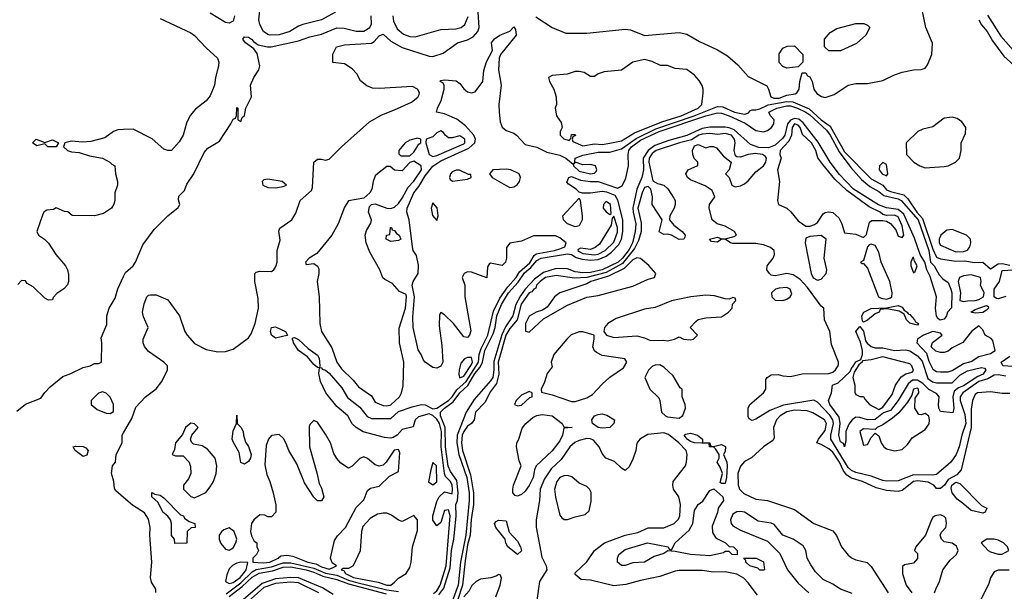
# Model space of a CAD drawing. Header units: inches. Extents: x 2380249 to 2585472, y 382747 to 546448.
# Tile 170 of 256: x 2459460 to 2464582, y 482158 to 485131. Entities that reach past the tile are written whole.
import ezdxf

# ---------------------------------------------------------------- set-up
doc = ezdxf.new("R2010")
doc.units = ezdxf.units.IN
doc.header["$MEASUREMENT"] = 0
doc.layers.add('C4458', color=7, linetype='Continuous')
doc.layers.add('C4468', color=7, linetype='Continuous')

msp = doc.modelspace()

# ---------------------------------------------------------------- linework, layer by layer
at = {"layer": 'C4458', "color": 4}
for points, elevation in [([(2460000, 484559.5), (2459970, 484558), (2459948, 484550), (2459903.1, 484516.9), (2459830, 484497.3), (2459786.6, 484493.4), (2459730, 484498.7), (2459695.3, 484490), (2459688, 484470), (2459708.7, 484450), (2459730, 484443.6), (2459770, 484440.9), (2459822.7, 484422.7), (2459890, 484411.3), (2459928.7, 484390), (2459938.6, 484378.6), (2459955.3, 484370), (2459958, 484330), (2459968, 484290), (2459968, 484270), (2459955.3, 484230), (2459955.3, 484190), (2459948.9, 484171.1), (2459938, 484150), (2459896.5, 484123.5), (2459849.1, 484110.9), (2459732.7, 484112.7), (2459710, 484132), (2459692.7, 484132.7), (2459650, 484152), (2459636.4, 484143.6), (2459600.4, 484139.6), (2459588, 484132), (2459580.4, 484119.6), (2459548.9, 484028.9), (2459558, 484010), (2459589.1, 483989.1), (2459610, 483968), (2459648.7, 483910), (2459699, 483850), (2459709, 483830), (2459713.6, 483806.4), (2459714, 483770), (2459708.9, 483751.1), (2459689.1, 483730.9), (2459653.6, 483706.4), (2459634.6, 483685.4), (2459630, 483674), (2459610, 483672), (2459590, 483682), (2459530, 483742), (2459499.6, 483759.6), (2459490, 483772), (2459470, 483774), (2459450, 483754)], 44), ([(2459445.6, 483094.4), (2459490, 483131), (2459570, 483162), (2459590, 483192), (2459618, 483222), (2459684.7, 483275.3), (2459726, 483290), (2459790, 483322), (2459826, 483330), (2459850, 483342), (2459870, 483342), (2459886, 483350), (2459888, 483450), (2459883.1, 483476.9), (2459913.6, 483546.4), (2459914, 483590), (2459925.1, 483630), (2459957, 483683), (2459970, 483731.3), (2460000, 483794.8)], 36), ([(2460000, 482645.7), (2459960.2, 482680.2), (2459952.9, 482692.9), (2459949, 482730), (2459937.2, 482770), (2459942, 482810), (2459958, 482830), (2459961.2, 482870), (2459992.7, 482930), (2459993.2, 482970), (2460000, 482981.6)], 32)]:
    msp.add_lwpolyline(points, dxfattribs=dict(at, elevation=elevation))
for points, elevation in [([(2459590, 484491.3), (2459630, 484506), (2459662, 484490), (2459650, 484469.4), (2459606, 484470), (2459590, 484486), (2459550, 484475.3), (2459526, 484490), (2459546, 484510)], 44), ([(2459890, 483195.3), (2459870, 483188.7), (2459832, 483150), (2459831.3, 483130), (2459863.5, 483103.5), (2459910, 483084.7), (2459930, 483082), (2459947.3, 483092.7), (2459948.7, 483130), (2459930, 483168), (2459910, 483188.7)], 36), ([(2459790, 482858.7), (2459749, 482890), (2459738, 482910), (2459750, 482913.4), (2459789.5, 482910.5), (2459803.8, 482903.8), (2459816.3, 482890), (2459810, 482866.6)], 32)]:
    msp.add_lwpolyline(points, close=True, dxfattribs=dict(at, elevation=elevation))
at = {"layer": 'C4468', "color": 4}
for points, elevation in [([(2461102, 485170), (2461030, 485130.3), (2460933.5, 485106.5), (2460910, 485097.4), (2460865.6, 485070), (2460810, 485052), (2460762.8, 485050), (2460750, 485053.6), (2460727.9, 485070), (2460710, 485104.9), (2460704.7, 485130), (2460712.4, 485210)], 44), ([(2460000, 482981.6), (2460043.8, 483056.2), (2460064.2, 483115.8), (2460115.3, 483170), (2460170, 483210.8), (2460199.3, 483250), (2460229, 483310), (2460228.7, 483330), (2460209.2, 483350), (2460130, 483406), (2460108.4, 483431.6), (2460102, 483450), (2460102, 483470), (2460128, 483530), (2460104.8, 483584.8), (2460099.5, 483610), (2460106.8, 483653.2), (2460122, 483690), (2460130, 483698), (2460140.2, 483699.8), (2460170, 483700.7), (2460230, 483673.4), (2460290.8, 483590), (2460318.8, 483510), (2460331, 483490), (2460370, 483446.8), (2460430, 483414.8), (2460490, 483402.8), (2460530, 483404.7), (2460570, 483418), (2460650, 483476), (2460663.3, 483496.7), (2460684.5, 483550), (2460702, 483630), (2460700.9, 483680.9), (2460682.7, 483770), (2460684, 483810), (2460690, 483818), (2460710, 483822.8), (2460770, 483821), (2460782, 483830), (2460792.9, 483847.1), (2460799, 483870), (2460799, 483930), (2460815.5, 483984.5), (2460808.9, 484031.1), (2460812.7, 484047.3), (2460876, 484090), (2460896.1, 484123.9), (2460919.3, 484190), (2460977.2, 484242.8), (2460982.5, 484257.5), (2460989.4, 484390.6), (2461010, 484404.7), (2461030, 484406), (2461050, 484401), (2461070, 484406), (2461133.2, 484470), (2461280.4, 484599.6), (2461343.5, 484636.5), (2461410, 484661.6), (2461497.4, 484702.6), (2461531.7, 484728.3), (2461537.5, 484742.5), (2461539.3, 484750), (2461529.2, 484770), (2461503.3, 484783.3), (2461330, 484772.4), (2461295.1, 484775.1), (2461266.6, 484786.6), (2461232.7, 484812.7), (2461214, 484850), (2461190, 484875.3), (2461150, 484902), (2461088.9, 484908.9), (2461088.9, 484951.1), (2461108.7, 484990), (2461150, 484999.1), (2461290, 485008), (2461303.3, 485016.7), (2461330, 485047.3), (2461350, 485054.8), (2461390, 485019.3), (2461450, 484986.7), (2461590, 484940.7), (2461610, 484938.8), (2461663.2, 484956.8), (2461738, 485010), (2461790, 485025.5), (2461818.9, 485041.1), (2461843.7, 485070), (2461849.6, 485090), (2461845.6, 485170)], 32), ([(2460578, 485150), (2460570, 485123), (2460550, 485112), (2460530, 485116), (2460450, 485164)], 44), ([(2462144.8, 485144.8), (2462230, 485090.5), (2462300.7, 485060.7), (2462410, 485060.5), (2462610, 485081.3), (2462637.2, 485077.2), (2462710, 485048.5), (2462890, 485064.9), (2462930, 485054.8), (2462996.7, 485016.7), (2463090, 484973.4), (2463142, 484942), (2463195.8, 484895.8), (2463250, 484836), (2463346.4, 484786.4), (2463356, 484770), (2463366.8, 484730), (2463383.4, 484723.4), (2463410, 484722.9), (2463450, 484738.4), (2463494.8, 484745.2), (2463502, 484750), (2463515.3, 484770), (2463518, 484810), (2463530, 484854), (2463550, 484854), (2463558, 484838), (2463570, 484834), (2463582, 484810), (2463591.3, 484770), (2463607.1, 484747.1), (2463630.9, 484730.9), (2463650, 484726.8), (2463697.5, 484742.5), (2463770, 484791), (2463810, 484798.8), (2463870, 484798.8), (2463950, 484814.8), (2464010, 484844.7), (2464050, 484858), (2464109.3, 484870.7), (2464150, 484871.3), (2464170, 484878), (2464183.2, 484896.8), (2464205.2, 484950), (2464209.1, 485009.1), (2464173.2, 485090), (2464152.3, 485190)], 32), ([(2460000, 483794.8), (2460010, 483816), (2460050, 483851), (2460062.7, 483870), (2460100.7, 483959.3), (2460160.1, 484039.9), (2460230, 484110.7), (2460285.1, 484154.9), (2460293.2, 484170), (2460286.8, 484193.2), (2460287.2, 484212.8), (2460318, 484242), (2460330, 484274.8), (2460365.1, 484330), (2460420.5, 484439.5), (2460438, 484462), (2460500.2, 484499.8), (2460559, 484590), (2460570, 484614), (2460582, 484618), (2460587.3, 484632.7), (2460590, 484674), (2460594, 484670), (2460594, 484610), (2460610, 484602), (2460618, 484622), (2460630, 484632), (2460637.2, 484670), (2460665.1, 484730), (2460661.2, 484790), (2460677.2, 484830), (2460704, 484870), (2460709.2, 484890), (2460695.6, 484955.6), (2460678.7, 484978.7), (2460634, 485010), (2460621.2, 485030), (2460630, 485041), (2460650, 485039.1), (2460666, 485030), (2460676.5, 485016.5), (2460700.2, 485000.2), (2460748.8, 484988.8), (2460768.8, 484988.8), (2460910, 485020.2), (2460970, 485042.3), (2461030, 485055.5), (2461110, 485088.9), (2461147.3, 485087.3), (2461210, 485070.4), (2461250, 485070.4), (2461280.9, 485090), (2461289.5, 485110), (2461287.8, 485150)], 36), ([(2460190, 485137.2), (2460350, 485062.7), (2460370, 485049.2), (2460430, 484984), (2460488.7, 484930), (2460495.3, 484910), (2460494, 484890), (2460478, 484830), (2460473.6, 484790), (2460450, 484734), (2460430, 484708), (2460374.2, 484665.8), (2460347, 484633), (2460327.3, 484592.7), (2460311.2, 484530), (2460290, 484496.3), (2460250, 484451), (2460230, 484451), (2460210, 484458), (2460150, 484511.3), (2460050, 484562), (2460000, 484559.5)], 44), ([(2461400.7, 485150), (2461403.8, 485123.8), (2461424, 485084), (2461455.9, 485055.9), (2461490, 485043.1), (2461517.7, 485042.3), (2461650, 485079.6), (2461730, 485083.1), (2461756, 485090), (2461774.9, 485105.1), (2461792.4, 485147.6)], 36), ([(2464450, 485130.7), (2464463.4, 485103.4), (2464492.4, 485070), (2464520.7, 485020.7), (2464580.4, 484940.4), (2464632.7, 484892.7)], 32), ([(2464494.4, 485154.4), (2464564.3, 485044.3), (2464667.9, 484927.9)], 36), ([(2461613.3, 482146.6), (2461630, 482160.6), (2461647.7, 482190), (2461677.9, 482290), (2461699.8, 482550), (2461690, 482581.2), (2461670, 482579), (2461650, 482515.3), (2461630, 482499), (2461610, 482528), (2461609.7, 482550), (2461630, 482624.7), (2461642.4, 482650), (2461670, 482675.3), (2461710, 482664.7), (2461711.4, 482690), (2461710.6, 482710), (2461701.1, 482730), (2461675.3, 482755.3), (2461669.8, 482770), (2461652.1, 482910), (2461654.5, 482990), (2461644.7, 483030), (2461630, 483053.6), (2461610, 483071.8), (2461590, 483080.4), (2461535, 483065), (2461517.6, 483050), (2461506.4, 483013.6), (2461450, 482999.6), (2461424.2, 482970), (2461402.3, 482957.7), (2461390, 482954.8), (2461358.2, 482958.2), (2461247.3, 482987.3), (2461209.8, 483009.8), (2461189.8, 483029.8), (2461166.6, 483070), (2461110, 483119.3), (2461051.8, 483190), (2461025.6, 483250), (2461017, 483290), (2461020.4, 483319.6), (2461030, 483322), (2461033.4, 483313.4), (2461050, 483308), (2461070, 483292.4), (2461136, 483216), (2461166.1, 483166.1), (2461230, 483116.4), (2461268.1, 483068.1), (2461290, 483057), (2461390, 483057.4), (2461430, 483092.7), (2461502, 483118), (2461550, 483129.2), (2461570, 483128), (2461610, 483106.4), (2461630, 483110.2), (2461690.3, 483149.7), (2461710.6, 483169.4), (2461733.4, 483206.6), (2461783, 483250), (2461835.4, 483330), (2461845.9, 483350), (2461850.4, 483390), (2461859.9, 483420.1), (2461896, 483490), (2461924.6, 483615.4), (2461957.4, 483682.6), (2461999.1, 483740.9), (2462042.3, 483790), (2462060.6, 483819.4), (2462113.4, 483866.6), (2462136.3, 483903.7), (2462147.3, 483912.7), (2462242, 483930), (2462270, 483939.5), (2462296, 483950), (2462302, 483970), (2462270, 483996), (2462246.6, 484006.6), (2462133, 484007), (2462070, 483979), (2462010, 483969.2), (2461993.2, 483946.8), (2461992.4, 483890), (2461987.3, 483870), (2461970, 483852.7), (2461910, 483864), (2461901.4, 483858.6), (2461894.4, 483845.6), (2461890, 483789), (2461810, 483818), (2461790, 483819), (2461772, 483810), (2461762, 483790), (2461776, 483750), (2461774.8, 483690), (2461807.5, 483512.5), (2461800.7, 483490), (2461790, 483477.2), (2461770, 483481.2), (2461716, 483550), (2461670, 483595.3), (2461650, 483608), (2461643.5, 483596.5), (2461642, 483538), (2461656.7, 483436.7), (2461660.5, 483350), (2461650, 483329.2), (2461630, 483318), (2461610, 483322.7), (2461568.7, 483350), (2461560.2, 483360.2), (2461548.7, 483390), (2461533.6, 483413.6), (2461506.9, 483530), (2461505.5, 483585.5), (2461514.2, 483690), (2461500.9, 483750), (2461506.9, 483770), (2461532.6, 483810), (2461534.3, 483854.3), (2461523.8, 483903.8), (2461507.6, 483930), (2461502.7, 483950), (2461485.6, 484090), (2461473.3, 484130), (2461475.4, 484150), (2461509.8, 484230), (2461536.9, 484263.1), (2461570, 484318.9), (2461610, 484368.9), (2461650, 484396.3), (2461797, 484463), (2461826.9, 484490), (2461831.6, 484510), (2461822.4, 484530), (2461779.4, 484579.4), (2461733.3, 484613.3), (2461670, 484640.7), (2461628.7, 484650), (2461633.2, 484670), (2461652.7, 484710), (2461668.9, 484768.9), (2461668.7, 484790), (2461662, 484802), (2461648, 484810), (2461650, 484814), (2461670, 484818), (2461730, 484813.4), (2461750, 484798.8), (2461770.5, 484770.5), (2461790, 484754.8), (2461810, 484750.8), (2461830, 484756), (2461869.6, 484810), (2461873.8, 484866.2), (2461887.6, 484912.4), (2461919, 484970), (2461914, 485010), (2461930, 485031.3), (2461958, 485050), (2462008.9, 485071.1), (2462030, 485094), (2462039.6, 485079.6), (2462042, 485050), (2461961, 484950), (2461954, 484930), (2461950.6, 484870), (2461964.9, 484790), (2461952.4, 484690), (2461953.7, 484650), (2461959, 484599), (2461970, 484571), (2461990, 484554), (2462030, 484540.5), (2462044, 484530), (2462090, 484481), (2462150, 484467), (2462202.4, 484442.4), (2462270, 484427), (2462300.7, 484410), (2462339.9, 484379.9), (2462340.5, 484370), (2462370, 484343.2), (2462430, 484328.3), (2462450, 484333), (2462458, 484342), (2462462.4, 484350), (2462456.2, 484370), (2462430, 484377.4), (2462390, 484376.3), (2462350, 484389), (2462342, 484382), (2462348.7, 484391.3), (2462349.2, 484410), (2462390, 484426), (2462470, 484441.4), (2462530, 484441.6), (2462590, 484458.6), (2462666.3, 484513.7), (2462770, 484563.3), (2462968.3, 484630), (2463090, 484678.9), (2463117.5, 484677.5), (2463178.8, 484650), (2463230, 484639.1), (2463250, 484644.7), (2463260.9, 484659.1), (2463270, 484662.8), (2463290, 484661.3), (2463310, 484666.3), (2463352.9, 484687.1), (2463450, 484705.7), (2463482.6, 484702.7), (2463566.5, 484666.5), (2463630, 484610.2), (2463676.2, 484576.2), (2463750, 484444.1), (2463890, 484303.1), (2463950, 484270.3), (2463970, 484246.7), (2463990, 484236.5), (2464059.4, 484219.4), (2464079.8, 484199.8), (2464126.6, 484130), (2464156.1, 484096.1), (2464210, 483937), (2464230, 483896.5), (2464250, 483887.2), (2464330, 483874.7), (2464376, 483876), (2464427.5, 483867.5), (2464470, 483869.2), (2464510, 483835.5), (2464550, 483861.8), (2464570, 483863), (2464610, 483854)], 28), ([(2461640.9, 482139.1), (2461665.8, 482174.2), (2461699.9, 482280.1), (2461706.6, 482370), (2461718.1, 482430), (2461729.9, 482549.8), (2461729, 482610), (2461736.8, 482630), (2461741.6, 482670), (2461733.7, 482733.7), (2461700.8, 482780.8), (2461688.5, 482808.5), (2461674.2, 482910), (2461673.7, 483010), (2461648.2, 483070), (2461649.8, 483090), (2461669, 483110), (2461715.8, 483144.2), (2461749.2, 483190.8), (2461791.4, 483228.6), (2461827.8, 483290), (2461855.8, 483324.2), (2461867.7, 483350), (2461880.5, 483410), (2461922.4, 483497.6), (2461932.9, 483530), (2461941.4, 483590), (2461966.5, 483650), (2462003.2, 483710), (2462053.4, 483766.6), (2462085.8, 483814.2), (2462118.3, 483841.7), (2462150, 483878.9), (2462173.2, 483890), (2462310, 483913.4), (2462330, 483909.2), (2462354.6, 483894.6), (2462385.3, 483885.3), (2462430, 483880.1), (2462470, 483883), (2462510, 483900.5), (2462538.7, 483921.3), (2462577.6, 483962.4), (2462589.9, 483990), (2462598.1, 484030), (2462597, 484090), (2462572.2, 484192.2), (2462557.3, 484217.3), (2462514.5, 484234.5), (2462490, 484237.7), (2462429.4, 484229.4), (2462388.4, 484228.4), (2462370, 484234), (2462354, 484250), (2462315.1, 484275.1), (2462306.3, 484286.3), (2462317.2, 484310), (2462330, 484315.8), (2462376.9, 484296.9), (2462428.8, 484288.8), (2462470, 484288.7), (2462570, 484254.6), (2462593.5, 484266.5), (2462613.2, 484306.8), (2462627.5, 484370), (2462624.5, 484430), (2462628.9, 484450), (2462643.2, 484470), (2462690, 484503.7), (2462787.1, 484550), (2463030, 484630.7), (2463090, 484645.5), (2463110, 484644.8), (2463150, 484631.5), (2463233.4, 484593.4), (2463290, 484555.2), (2463330, 484547.8), (2463350, 484554.7), (2463370.5, 484569.5), (2463383.5, 484590), (2463385.1, 484610), (2463366, 484630), (2463356.2, 484650), (2463398, 484670), (2463450, 484682.4), (2463470, 484682.8), (2463505.7, 484670), (2463550, 484650.1), (2463570, 484635.7), (2463656.7, 484556.7), (2463675.9, 484530), (2463723.2, 484443.2), (2463782.9, 484362.9), (2463838.9, 484298.9), (2463882.5, 484262.5), (2463930, 484236.5), (2463956.1, 484216.1), (2464030, 484199), (2464044.9, 484190), (2464133.8, 484090), (2464188.6, 483930), (2464198, 483870), (2464216.5, 483850), (2464243.4, 483803.4), (2464262.5, 483782.6), (2464290, 483763.8), (2464304.6, 483730), (2464308.9, 483710), (2464306.9, 483633.1), (2464286, 483610), (2464282, 483590), (2464270, 483573.2), (2464248.1, 483568.1), (2464236.6, 483576.6), (2464230, 483588.7), (2464224.7, 483630), (2464228.7, 483690), (2464196.1, 483796.1), (2464179.8, 483830), (2464167.8, 483870), (2464144.2, 483910), (2464114.6, 483994.6), (2464059.2, 484119.2), (2464030, 484143.4), (2463970, 484152.3), (2463928.4, 484168.4), (2463797.8, 484250), (2463725, 484325), (2463676.2, 484390), (2463613.9, 484493.9), (2463535, 484595), (2463512.6, 484612.6), (2463490, 484617), (2463470, 484608.9), (2463454.8, 484590), (2463439.8, 484530), (2463430, 484514.8), (2463390, 484478.9), (2463355.3, 484464.7), (2463305.9, 484465.9), (2463262.2, 484482.2), (2463177.1, 484557.1), (2463150, 484569.1), (2463130, 484572.2), (2463050, 484571.5), (2463010, 484564.2), (2462930, 484528.5), (2462837.3, 484502.7), (2462763.6, 484476.4), (2462729.6, 484450.4), (2462704.2, 484410), (2462705.6, 484350), (2462695.6, 484310), (2462670.7, 484249.3), (2462650.1, 484150), (2462650.8, 484130), (2462666, 484070), (2462662.3, 484030), (2462648.7, 483970), (2462630, 483936.5), (2462595.6, 483890), (2462574, 483870), (2462490.1, 483829.9), (2462430, 483816.7), (2462390, 483814), (2462350, 483819.8), (2462310, 483834.5), (2462250, 483836.5), (2462184.5, 483815.5), (2462138.9, 483781.1), (2462090.2, 483730), (2462065.7, 483694.3), (2462041.7, 483650), (2462025.4, 483590), (2461987.1, 483532.9), (2461967.3, 483492.7), (2461926, 483354), (2461926.8, 483310), (2461920.5, 483270), (2461910, 483252.3), (2461824.8, 483155.2), (2461782.3, 483090), (2461736.4, 482970), (2461734.1, 482930), (2461743.7, 482870), (2461785.3, 482750), (2461798.2, 482670), (2461797.8, 482630), (2461780.4, 482450), (2461753.9, 482310), (2461741.8, 482190), (2461710, 482105.2)], 24), ([(2464590, 483276.9), (2464550, 483284.7), (2464530, 483282), (2464496.4, 483263.6), (2464450, 483249.1), (2464366.5, 483190), (2464352.6, 483170), (2464352.3, 483150), (2464377.5, 483077.5), (2464382.5, 483030), (2464361.5, 482970), (2464347.2, 482910), (2464330.8, 482869.2), (2464304.6, 482830), (2464230, 482766), (2464210, 482762.4), (2464110, 482763.4), (2464030, 482733.3), (2463970, 482731.1), (2463950, 482734.8), (2463890, 482757.6), (2463810, 482775.3), (2463786.4, 482786.4), (2463770, 482802), (2463679.8, 482950), (2463679.5, 482970), (2463693.6, 483030), (2463689.8, 483050), (2463674.4, 483074.4), (2463610, 483142.4), (2463592, 483152), (2463433.8, 483126.2), (2463361.8, 483098.2), (2463290, 483053.6), (2463270, 483047), (2463255.1, 483055.1), (2463250, 483068), (2463249.6, 483110), (2463258, 483130), (2463329.4, 483190), (2463340.9, 483210), (2463341.2, 483258.8), (2463348, 483270), (2463370, 483284.7), (2463405.4, 483285.4), (2463430, 483278), (2463470, 483276), (2463530, 483288.5), (2463669.6, 483290.4), (2463690, 483298), (2463703.7, 483310), (2463718, 483330), (2463718.6, 483338.6), (2463719.3, 483350), (2463682.3, 483442.3), (2463673.6, 483510), (2463647, 483570), (2463644, 483630), (2463630, 483641.2), (2463558, 483738), (2463519.7, 483779.7), (2463483.5, 483803.5), (2463450, 483811.6), (2463390, 483798.7), (2463370, 483802.9), (2463360.9, 483810), (2463346, 483830), (2463349, 483850), (2463379.5, 483890), (2463386.6, 483910), (2463385.2, 483930), (2463365.6, 483945.6), (2463330, 483959.5), (2463290, 483967.3), (2463170, 483967), (2463158, 483970), (2463130, 483988.7), (2463110, 483988.7), (2463090, 483974), (2463058, 483978), (2463048, 483990), (2463090, 483999.1), (2463110, 483990.7), (2463130, 483990.8), (2463177.2, 484002.8), (2463188, 484010), (2463179, 484030), (2463130, 484057.2), (2463088, 484070), (2463062, 484090), (2463046, 484150), (2463048, 484170), (2463075.3, 484210), (2463062, 484242), (2463026.3, 484266.3), (2462950, 484297.2), (2462934, 484310), (2462925.2, 484330), (2462938, 484350), (2462987.3, 484372.7), (2462988, 484390), (2462969.3, 484409.3), (2462961.2, 484430), (2462959.5, 484450), (2462970, 484474.8), (2462990, 484482), (2463030, 484464.7), (2463049.3, 484470.7), (2463070, 484470.7), (2463084.1, 484464.1), (2463121.4, 484421.4), (2463161, 484390), (2463150.7, 484349.3), (2463132, 484330), (2463150.7, 484310.7), (2463164.7, 484270), (2463182, 484262), (2463210, 484267.3), (2463230, 484278), (2463250, 484293), (2463290, 484339.1), (2463329.3, 484370), (2463342, 484390), (2463344.5, 484410), (2463338.9, 484418.9), (2463324, 484430), (2463285.5, 484434.5), (2463250, 484429.8), (2463210, 484415.1), (2463190, 484417.2), (2463183.6, 484423.6), (2463176.3, 484450), (2463181.3, 484490), (2463178.9, 484510), (2463162.4, 484530), (2463130, 484539.3), (2463090, 484533.1), (2463050, 484539.3), (2463010, 484535.7), (2462993, 484530), (2462954.9, 484505.1), (2462893, 484490), (2462770.5, 484450), (2462750, 484435.3), (2462734.4, 484410), (2462733.6, 484390), (2462753.4, 484293.4), (2462778.4, 484278.4), (2462810.6, 484270), (2462831.4, 484251.4), (2462863.4, 484203.4), (2462870.4, 484190), (2462870.3, 484169.7), (2462864.9, 484150), (2462842, 484110), (2462840.7, 484090), (2462862.3, 484062.3), (2462906, 484030), (2462921.6, 484010), (2462919.5, 484000.5), (2462914.8, 483990), (2462890, 483987.1), (2462850, 484009.6), (2462830, 484016.2), (2462810, 484014.5), (2462787, 484027), (2462802.7, 484090), (2462749.3, 484170), (2462752, 484210), (2462744, 484250), (2462730, 484264), (2462710, 484257.6), (2462697.3, 484230), (2462676.3, 484150), (2462693.7, 484073.7), (2462693.4, 484030), (2462678.2, 483981.8), (2462658.8, 483941.2), (2462596.5, 483863.5), (2462510, 483816.9), (2462410, 483790.5), (2462346.3, 483786.3), (2462250, 483801.1), (2462194.9, 483790), (2462166.7, 483770), (2462149.1, 483750), (2462144.8, 483735.2), (2462134.8, 483730), (2462124.6, 483715.4), (2462110, 483709.6), (2462069.2, 483650.8), (2462047.8, 483570), (2462010, 483525.6), (2461989, 483490), (2461948.9, 483350), (2461951.9, 483288.1), (2461940.9, 483239.1), (2461910, 483198), (2461879.2, 483140.8), (2461830.7, 483090), (2461824, 483050), (2461810.8, 483030), (2461790, 483016.3), (2461770, 482989.6), (2461762.5, 482970), (2461758.4, 482930), (2461763.5, 482890), (2461804.5, 482764.5), (2461820.1, 482670), (2461821.5, 482610), (2461808.1, 482531.9), (2461803.5, 482450), (2461790, 482399.3), (2461777.3, 482317.3), (2461763.6, 482190), (2461736.8, 482110)], 28), ([(2464590, 483691.3), (2464550, 483679.7), (2464540.8, 483680.8), (2464529.6, 483689.6), (2464529.7, 483730), (2464557.7, 483770), (2464570, 483827.3), (2464630, 483829.2)], 24), ([(2464626.7, 483326.7), (2464574, 483330), (2464565.2, 483350), (2464610, 483380.3)], 24), ([(2464610, 483186), (2464570, 483186.6), (2464510, 483196), (2464442, 483190), (2464430, 483182), (2464417.3, 483150), (2464410, 483106), (2464409.4, 483010), (2464357.3, 482790), (2464335.5, 482764.5), (2464290, 482739), (2464271.3, 482710), (2464250, 482693.2), (2464230, 482693.2), (2464216, 482710), (2464186.3, 482726.3), (2464130, 482733.2), (2464110, 482729.7), (2464050, 482682.7), (2464030, 482678), (2463970, 482681.6), (2463915.8, 482695.8), (2463844, 482730), (2463786.6, 482746.6), (2463762.8, 482762.8), (2463745, 482785), (2463724.8, 482830), (2463690, 482881.7), (2463670, 482899.7), (2463630, 482922), (2463606, 482930), (2463615.3, 482950), (2463650, 482994.8), (2463656.9, 483030), (2463646.6, 483050), (2463586.5, 483086.5), (2463556.6, 483096.6), (2463490, 483100.4), (2463450, 483092), (2463415.5, 483070), (2463396.3, 483050), (2463380.7, 483010), (2463385.4, 482954.6), (2463378, 482942), (2463330, 482908.7), (2463267.1, 482852.9), (2463230, 482833.2), (2463210, 482809.2), (2463195.8, 482770), (2463197.1, 482710), (2463203.8, 482690), (2463226.2, 482666.2), (2463290, 482637.6), (2463350.4, 482630.4), (2463490, 482583), (2463591, 482510), (2463690, 482473.4), (2463708.6, 482448.6), (2463735.5, 482390), (2463770, 482346), (2463790, 482330.4), (2463810, 482322), (2463867.9, 482307.9), (2463890, 482286.8), (2463978.4, 482150)], 32), ([(2463297.4, 482137.4), (2463250, 482202.7), (2463226.7, 482226.7), (2463190, 482247.6), (2463130, 482259.5), (2463070, 482258), (2463010, 482266.6), (2462890, 482266.6), (2462870, 482263.7), (2462790, 482235.1), (2462690, 482215.1), (2462612.9, 482192.9), (2462550, 482186.6), (2462430, 482215.3), (2462380.4, 482220.4), (2462350, 482246), (2462350, 482254), (2462410, 482312), (2462449.5, 482370.5), (2462502, 482410), (2462610, 482450.4), (2462675.2, 482464.8), (2462730, 482488), (2462811.4, 482488.6), (2462865.2, 482510), (2462886.7, 482533.3), (2462894.7, 482550), (2462898.4, 482610), (2462889.5, 482649.5), (2462861.2, 482690), (2462857.2, 482710), (2462859.3, 482730), (2462922.7, 482810), (2462929.5, 482830.5), (2462932.7, 482870), (2462926.6, 482890), (2462889.6, 482930), (2462834.4, 482974.4), (2462810, 482982.7), (2462727.1, 482972.9), (2462686, 482950), (2462670.7, 482929.3), (2462664.7, 482890), (2462650, 482846), (2462630, 482806), (2462610, 482786), (2462590, 482798), (2462553.6, 482833.6), (2462509, 482850), (2462490, 482875.3), (2462475.1, 482910), (2462444.2, 482944.2), (2462430, 482951.2), (2462410, 482953.5), (2462370, 482943.1), (2462347.7, 482932.3), (2462321.3, 482910), (2462276.2, 482843.8), (2462224.7, 482795.3), (2462190, 482743.7), (2462167, 482690), (2462164.4, 482630), (2462147.3, 482530), (2462147.5, 482492.5), (2462175.9, 482335.9), (2462198, 482290), (2462202, 482270), (2462164, 482210), (2462150.6, 482110)], 32), ([(2460168, 482152), (2460168.7, 482170), (2460146.3, 482206.3), (2460141.2, 482230), (2460147.8, 482310), (2460137.4, 482450), (2460138.7, 482490), (2460130, 482534), (2460110, 482566.6), (2460046, 482606), (2460000, 482645.7)], 32), ([(2463790, 482147.3), (2463730, 482169.6), (2463690, 482196.2), (2463640.1, 482220.1), (2463600.1, 482260.1), (2463575.6, 482295.6), (2463557, 482330), (2463549.4, 482370), (2463535.1, 482395.1), (2463484, 482430), (2463429.5, 482449.5), (2463384.8, 482504.8), (2463370, 482511.8), (2463302.4, 482522.4), (2463230, 482569.5), (2463210, 482574), (2463190, 482572), (2463170, 482559.3), (2463157.3, 482530), (2463160.7, 482510), (2463170, 482498.8), (2463210, 482475.5), (2463350, 482418.8), (2463414.6, 482354.6), (2463454.4, 482270), (2463510, 482200.5), (2463564.9, 482150)], 32), ([(2464219.6, 482150), (2464225.6, 482170), (2464244.2, 482210), (2464262.4, 482270), (2464300.7, 482319.3), (2464334, 482350), (2464342, 482370), (2464333.6, 482393.6), (2464310, 482408.7), (2464270, 482415.3), (2464255.3, 482430), (2464249.1, 482450.9), (2464254.6, 482465.4), (2464278, 482490), (2464282, 482510), (2464278, 482538), (2464270, 482548), (2464250, 482555.3), (2464222, 482550), (2464210, 482542), (2464202.8, 482530), (2464171.3, 482450), (2464122, 482390), (2464114, 482370), (2464130, 482354), (2464130, 482328), (2464110, 482304), (2464063.6, 482296.4), (2464052, 482288), (2464051.6, 482248.4), (2464070.8, 482190), (2464101, 482150)], 36), ([(2460534.8, 482145.2), (2460610, 482201.9), (2460670, 482260.1), (2460690, 482270.8), (2460770, 482285.5), (2460830, 482306.4), (2460870, 482306.9), (2460990, 482278.9), (2461050, 482253.2), (2461110, 482241.7), (2461170, 482216.4), (2461206.4, 482206.4), (2461370, 482165.6), (2461430, 482157.9)], 28), ([(2460549.6, 482130.4), (2460617.3, 482182.7), (2460670, 482232.3), (2460706.6, 482253.4), (2460775.2, 482264.8), (2460830, 482284.1), (2460870, 482284.8), (2460950.8, 482269.2), (2460990, 482257.9), (2461036.8, 482236.8), (2461110, 482219.8), (2461170, 482196.3), (2461365.7, 482145.7)], 24), ([(2461937.2, 482130), (2461959, 482190), (2461966, 482226), (2461962, 482242), (2461950, 482246), (2461942, 482238), (2461911, 482229), (2461858, 482222), (2461834, 482210), (2461811.6, 482188.4), (2461798.8, 482161.2), (2461770, 482129)], 32), ([(2464607.3, 482267.3), (2464550, 482268), (2464530, 482259), (2464510, 482228), (2464500.9, 482199.1), (2464462, 482118)], 36), ([(2461090, 482141.4), (2461035.6, 482175.6), (2460910, 482227.5), (2460870, 482230.6), (2460790, 482223), (2460720.8, 482199.2), (2460625.1, 482114.9)], 24), ([(2461016.2, 482150), (2460910, 482202.3), (2460870, 482205.7), (2460790, 482199.2), (2460730, 482177.9), (2460631.9, 482090)], 28)]:
    msp.add_lwpolyline(points, dxfattribs=dict(at, elevation=elevation))
for points, elevation in [([(2463668.4, 484968.4), (2463646, 484990), (2463646, 485030), (2463676.4, 485063.6), (2463710, 485084.7), (2463810, 485111.3), (2463851.1, 485111.1), (2463870, 485102), (2463882, 485090), (2463862, 485050), (2463813.7, 485006.3), (2463730, 484968.7)], 32), ([(2463450, 484878), (2463430, 484888), (2463410, 484908), (2463410, 484954), (2463430, 484982), (2463452.7, 484992.7), (2463490, 484994), (2463534, 484950), (2463534, 484910), (2463510, 484886)], 32), ([(2462710, 484924), (2462650, 484909), (2462590, 484868.7), (2462499.6, 484860.4), (2462470, 484849), (2462450, 484835.3), (2462430, 484835.3), (2462395.9, 484855.9), (2462370, 484862), (2462350, 484860.7), (2462307.2, 484847.2), (2462230, 484841.2), (2462211.3, 484830), (2462216, 484810), (2462238.8, 484770), (2462251.3, 484730), (2462252, 484690), (2462246, 484670), (2462252, 484630), (2462276, 484596), (2462282, 484570), (2462272, 484550), (2462272, 484530), (2462290, 484512), (2462318, 484502), (2462327.3, 484512.7), (2462330, 484534), (2462350, 484534), (2462352, 484528), (2462338, 484522), (2462334, 484510), (2462338, 484498), (2462390, 484474.8), (2462450, 484484.4), (2462490, 484481.3), (2462530, 484488.7), (2462590, 484501.5), (2462658.2, 484541.8), (2462801.1, 484598.9), (2462900.7, 484630), (2462989.2, 484670), (2463009.2, 484690), (2463016.2, 484750), (2463016.2, 484770), (2463010, 484788.7), (2462994.2, 484814.2), (2462970, 484842.7), (2462930, 484872), (2462870, 484877.2), (2462830, 484892.3), (2462793.2, 484893.2), (2462750, 484914)], 32), ([(2464310, 484624), (2464270, 484619), (2464210, 484574), (2464158, 484562), (2464132, 484550), (2464072, 484490), (2464074, 484430), (2464112, 484390), (2464142, 484370), (2464170, 484361), (2464270, 484367.3), (2464290, 484370.8), (2464328, 484390), (2464348.7, 484410), (2464358, 484450), (2464358, 484490), (2464380.4, 484539.6), (2464382, 484570), (2464360.2, 484600.2), (2464336.5, 484616.5)], 32), ([(2461650, 484553.2), (2461630, 484542), (2461610, 484522), (2461574, 484510), (2461572, 484490), (2461590.8, 484430), (2461610, 484419.3), (2461630, 484424.4), (2461770, 484484.9), (2461776.4, 484490), (2461775.8, 484510), (2461750, 484526), (2461710, 484515.6), (2461690, 484517), (2461672.7, 484530), (2461664.7, 484544.7)], 32), ([(2463490, 484588.4), (2463478, 484570), (2463474.6, 484530), (2463461.2, 484498.8), (2463416.3, 484450), (2463414.8, 484430), (2463420.7, 484410), (2463401.3, 484350), (2463412.6, 484290), (2463402.4, 484190), (2463407.3, 484170), (2463450, 484150.5), (2463471.5, 484131.5), (2463510, 484084), (2463550, 484057.3), (2463570, 484057.3), (2463595.1, 484064.9), (2463610, 484076), (2463639.5, 484120.5), (2463650, 484127.3), (2463670, 484130.7), (2463690, 484128), (2463720.6, 484100.6), (2463737.1, 484070), (2463750, 484022), (2463810, 484014.9), (2463850, 483998), (2463865.6, 484014.4), (2463881.5, 484078.5), (2463893.2, 484086.8), (2463950, 484087.3), (2463970, 484082.8), (2463990.4, 484070.4), (2464017.1, 484037.1), (2464030, 484004.7), (2464050, 483998), (2464059, 484010), (2464056.2, 484030), (2464050, 484059), (2464030, 484105.6), (2464010, 484114.2), (2463970, 484112.6), (2463950, 484117.6), (2463936.2, 484130), (2463878.2, 484158.2), (2463762.7, 484242.7), (2463700.9, 484300.9), (2463637.1, 484377.1), (2463612.7, 484412.7), (2463602, 484450), (2463579.7, 484490), (2463532.9, 484532.9), (2463520.8, 484570), (2463510, 484582)], 28), ([(2461530, 484515.3), (2461490, 484504), (2461466, 484490), (2461432, 484450), (2461432.7, 484432.7), (2461442, 484422), (2461490, 484422), (2461510, 484442), (2461536.4, 484483.6), (2461546, 484490), (2461546, 484510)], 32), ([(2461510, 484395.3), (2461490, 484388.7), (2461450, 484344), (2461408.9, 484348.9), (2461387.3, 484367.3), (2461370, 484368), (2461322, 484330), (2461310, 484318), (2461298, 484290), (2461292, 484250), (2461282, 484230), (2461250, 484202.7), (2461170, 484188), (2461150, 484155.3), (2461117.3, 484070), (2461084, 484010), (2461006, 483914), (2460966, 483890), (2460946, 483870), (2460950, 483858), (2460990, 483863), (2461008.7, 483848.7), (2461015.4, 483835.4), (2461017, 483810), (2461007.3, 483770), (2461018, 483690), (2461021, 483550), (2461030.8, 483510), (2461083.9, 483423.9), (2461110.5, 483350), (2461134.7, 483314.7), (2461195.6, 483255.6), (2461222, 483222), (2461290, 483174.8), (2461310, 483141), (2461350, 483124), (2461370, 483122), (2461390, 483128.2), (2461436, 483170), (2461446, 483190), (2461454, 483226), (2461458.3, 483350), (2461435.1, 483450), (2461433.6, 483526.4), (2461466.6, 483630), (2461472.4, 483690), (2461470, 483702), (2461436.5, 483716.5), (2461398.6, 483758.6), (2461359, 483779), (2461349.1, 483789.1), (2461334, 483830), (2461281.1, 483921.1), (2461262.9, 483970), (2461257, 484010), (2461264.8, 484035.2), (2461287.3, 484072.7), (2461289.6, 484090), (2461275.1, 484130), (2461280.4, 484159.6), (2461289.5, 484170.5), (2461310, 484172.7), (2461369.5, 484150.5), (2461390, 484148.2), (2461410, 484155.5), (2461430, 484175.5), (2461450, 484203), (2461480, 484260), (2461510, 484290.5), (2461549.5, 484350), (2461549, 484370)], 32), ([(2463950, 484388), (2463932, 484370), (2463931, 484350), (2463946.8, 484330), (2463970, 484318.8), (2463976.2, 484330), (2463970, 484378)], 32), ([(2461730, 484348.7), (2461710, 484339), (2461701, 484330), (2461696, 484310), (2461699.6, 484299.6), (2461711.1, 484291.1), (2461790, 484301), (2461808, 484310), (2461806, 484326), (2461794, 484326), (2461748.4, 484348.4)], 28), ([(2461990, 484353), (2461922, 484350), (2461904.7, 484330), (2461918, 484310), (2461990, 484267.7), (2462010, 484257.3), (2462030, 484260.7), (2462047.2, 484272.8), (2462059.3, 484290), (2462065.2, 484310), (2462059, 484330), (2462015.3, 484350)], 28), ([(2460750, 484301.3), (2460730, 484298.4), (2460721.6, 484290), (2460724, 484270), (2460750, 484258.4), (2460790, 484256.4), (2460830, 484263), (2460848.7, 484270), (2460826, 484290)], 36), ([(2462350, 484054), (2462310, 484069.3), (2462288.7, 484090), (2462286, 484110), (2462370, 484202), (2462376, 484190), (2462386.8, 484110), (2462386, 484090), (2462370, 484058)], 24), ([(2462510, 484185.2), (2462497.3, 484170), (2462494.8, 484150), (2462510, 484131), (2462530, 484118), (2462537.2, 484122.8), (2462533, 484170)], 28), ([(2461610, 484178), (2461601, 484150), (2461607.3, 484112.7), (2461630, 484087.3), (2461636.2, 484110), (2461631.5, 484151.5)], 28), ([(2462550, 484108.7), (2462542, 484098), (2462537.3, 484062.7), (2462476.7, 483963.3), (2462454.3, 483945.7), (2462430, 483935.8), (2462378, 483942), (2462364.6, 483935.4), (2462363.7, 483930), (2462370, 483924.6), (2462390, 483914.4), (2462450, 483908.7), (2462470, 483912.2), (2462505.6, 483930), (2462550, 483973), (2462570, 484026), (2462570.6, 484050)], 28), ([(2461390, 483978), (2461366, 483990), (2461368, 484010), (2461386, 484014), (2461389.3, 484050.7), (2461394, 484050), (2461398, 484038), (2461410, 484034), (2461419.6, 484019.6), (2461434, 484010), (2461442, 483990), (2461430, 483982)], 28), ([(2464310, 484039), (2464283.5, 484036.5), (2464251.3, 484010), (2464242.8, 483990), (2464244, 483970), (2464250, 483958), (2464330, 483923.8), (2464370, 483926), (2464390, 483932), (2464402, 483950), (2464408, 483970), (2464406, 483990), (2464386, 484010)], 32), ([(2463628.9, 484008.9), (2463570, 484004), (2463550, 483995.3), (2463546.8, 483970), (2463578, 483810), (2463587.9, 483787.9), (2463610, 483776), (2463630, 483781), (2463656, 483810), (2463658, 483830), (2463645.2, 483890), (2463655.3, 483990)], 28), ([(2463890, 483964), (2463879.6, 483960.4), (2463870.7, 483949.3), (2463850, 483878), (2463834, 483870), (2463842, 483862), (2463850, 483862), (2463870, 483838), (2463927.3, 483690), (2463942.2, 483682.2), (2463970, 483678), (2463990, 483684.4), (2463997.4, 483690), (2463999.2, 483710), (2463987.2, 483770), (2463940.7, 483870), (2463930, 483922), (2463910, 483956)], 28), ([(2462670, 483892.7), (2462650, 483882), (2462603.9, 483836.1), (2462523, 483797), (2462430.5, 483770), (2462410, 483756.4), (2462270, 483709.6), (2462241.3, 483690), (2462203.7, 483636.3), (2462179.5, 483620.5), (2462146, 483610), (2462110, 483589.3), (2462090.6, 483550), (2462091.6, 483511.6), (2462110, 483506), (2462184.5, 483575.5), (2462310, 483645.5), (2462410, 483688), (2462470, 483696.3), (2462650, 483744.2), (2462730, 483782), (2462762, 483790), (2462768.7, 483810), (2462733.2, 483853.2), (2462688.9, 483888.9)], 32), ([(2464110, 483895.3), (2464105.4, 483894.6), (2464096, 483870), (2464096, 483850), (2464110, 483814), (2464118, 483822), (2464128.7, 483850), (2464114.7, 483874.7)], 28), ([(2464410, 483804.5), (2464370, 483798.5), (2464348.8, 483790), (2464342.8, 483770), (2464354.6, 483710), (2464350.7, 483670.7), (2464370, 483666), (2464390, 483667.9), (2464430.5, 483670.5), (2464450, 483675.8), (2464473, 483690), (2464478, 483710), (2464459, 483750), (2464462, 483770), (2464458, 483790)], 28), ([(2463450, 483737.2), (2463410, 483734.5), (2463392, 483730), (2463371.3, 483710), (2463372, 483690), (2463390, 483672), (2463430, 483671.3), (2463450, 483678), (2463468, 483690), (2463476.5, 483703.5), (2463468, 483730)], 32), ([(2463030, 483698), (2462952, 483690), (2462850, 483669.2), (2462765.5, 483634.5), (2462710, 483625.1), (2462562.3, 483577.7), (2462518.8, 483550), (2462502.8, 483530), (2462498, 483510), (2462512, 483490), (2462550, 483478.8), (2462670, 483486), (2462710, 483476), (2462742, 483462), (2462810, 483464.7), (2462830, 483461), (2462866, 483470), (2462890, 483482), (2462914, 483470), (2462950, 483466), (2462966, 483470), (2462986, 483490), (2462948, 483530), (2462978, 483562), (2462990, 483571), (2463030, 483581), (2463110, 483584.7), (2463148, 483610), (2463166, 483630), (2463168, 483652), (2463186, 483670), (2463182, 483682), (2463170, 483686), (2463150, 483678), (2463130, 483679), (2463075.1, 483695.1)], 32), ([(2464130, 483542), (2464090, 483552.7), (2464072.7, 483570), (2464060.2, 483600.2), (2464034.8, 483614.8), (2463973.2, 483626.8), (2463936.9, 483623.1), (2463930.8, 483610), (2463910, 483601.3), (2463870, 483567.8), (2463850, 483557.2), (2463843.6, 483563.6), (2463841.3, 483590), (2463851.8, 483610), (2463890, 483628.5), (2463970, 483632), (2464030, 483644.9), (2464050, 483635.5), (2464060.9, 483620.9), (2464077.3, 483610), (2464081.1, 483601.1), (2464090, 483597.3), (2464115.5, 483570), (2464119.8, 483559.8), (2464134.8, 483550)], 24), ([(2464430, 483605.4), (2464408.7, 483610), (2464430, 483622.8), (2464490, 483644), (2464498.4, 483638.4), (2464499.3, 483630), (2464490, 483619.5), (2464470, 483608.6)], 24), ([(2460790, 483474), (2460769.5, 483489.5), (2460764.5, 483510), (2460769.3, 483530), (2460790, 483534), (2460842, 483510), (2460854, 483490), (2460850, 483488.7)], 28), ([(2463910, 483424.2), (2463950, 483424.2), (2464010, 483410.3), (2464070, 483414.3), (2464090, 483408.9), (2464130, 483383.2), (2464154.7, 483354.7), (2464184.5, 483264.5), (2464207.8, 483247.8), (2464230, 483242.3), (2464310, 483243.1), (2464350, 483281.5), (2464390, 483304.7), (2464462.8, 483322.8), (2464479, 483319), (2464486, 483310), (2464472.7, 483287.3), (2464444.4, 483275.6), (2464370, 483227.2), (2464343.2, 483216.8), (2464321.5, 483198.5), (2464313.8, 483170), (2464319.3, 483110), (2464314.4, 483085.6), (2464250, 483093.2), (2464241.6, 483110), (2464239.6, 483130), (2464243, 483170), (2464230, 483187.3), (2464190, 483207.1), (2464158.5, 483238.5), (2464130, 483255.4), (2464104, 483256), (2464082.5, 483237.5), (2464030, 483149.6), (2463990, 483098.7), (2463953.7, 483086.3), (2463910, 483051.6), (2463870, 483049.8), (2463830, 483062.9), (2463810, 483063.7), (2463790, 483049.5), (2463772.8, 483027.3), (2463758, 482990), (2463757.3, 482942.7), (2463750, 482909), (2463746.3, 482926.3), (2463730, 482935.3), (2463720.7, 482970), (2463728.7, 483030), (2463723.3, 483063.3), (2463674.5, 483130), (2463667.6, 483150), (2463683.7, 483190), (2463688, 483230), (2463718.3, 483241.7), (2463779.6, 483300.4), (2463790, 483324.7), (2463794.6, 483325.4), (2463810, 483351), (2463836.4, 483363.6), (2463844.5, 483390), (2463845.1, 483410), (2463834.2, 483454.2), (2463809.6, 483510), (2463830, 483534.8), (2463850, 483511.3), (2463860.6, 483460.6), (2463868.2, 483448.2), (2463890, 483432)], 24), ([(2464450, 483538), (2464412, 483510), (2464367.1, 483452.9), (2464310, 483423.7), (2464290, 483406.6), (2464270, 483399.5), (2464250, 483399.6), (2464226.5, 483406.5), (2464200.9, 483430), (2464208.3, 483451.7), (2464259.3, 483490), (2464250, 483501.2), (2464209.5, 483509.5), (2464162, 483490), (2464130.8, 483470), (2464127.3, 483450), (2464177, 483397), (2464190, 483354.8), (2464210, 483313.4), (2464230, 483302), (2464250, 483299.1), (2464290, 483299.5), (2464310, 483306), (2464370, 483342), (2464410, 483352.4), (2464450, 483379.3), (2464510, 483394.9), (2464534, 483410), (2464522, 483462), (2464512.9, 483472.9), (2464482, 483490), (2464470, 483518)], 28), ([(2461019.6, 483320.4), (2461010, 483322), (2460990, 483337.2), (2460958, 483378), (2460909.6, 483410), (2460883.7, 483450), (2460883.1, 483463.1), (2460878, 483470), (2460883.1, 483476.9), (2460890, 483478), (2460910, 483466.8), (2460961.4, 483421.4), (2461010, 483386.8), (2461018.4, 483370), (2461022, 483330)], 28), ([(2462390, 483507.3), (2462370, 483507.3), (2462328.9, 483491.1), (2462305.5, 483470), (2462238.8, 483390), (2462224.7, 483350), (2462230, 483326), (2462204.7, 483290), (2462190, 483246), (2462172, 483210), (2462174, 483194), (2462230, 483180.7), (2462330, 483144.9), (2462350, 483144.9), (2462410, 483164), (2462438.9, 483181.1), (2462490, 483236), (2462530, 483271), (2462600.4, 483319.6), (2462618, 483350), (2462607.3, 483367.3), (2462490, 483384), (2462460.2, 483400.2), (2462449.4, 483409.4), (2462441.2, 483430), (2462449, 483470), (2462448, 483490)], 32), ([(2461810, 483374), (2461790, 483374), (2461773.4, 483366.6), (2461755.5, 483344.5), (2461745.5, 483310), (2461744.9, 483284.9), (2461750, 483268), (2461770, 483276.3), (2461810, 483338), (2461815.6, 483350)], 32), ([(2463950, 483377.4), (2463890, 483362), (2463843.6, 483356.4), (2463842, 483350), (2463824.7, 483335.3), (2463801.4, 483298.6), (2463794.8, 483270), (2463804.7, 483230), (2463804.7, 483190), (2463810, 483182), (2463830, 483172), (2463850, 483171.3), (2463856.9, 483156.9), (2463881, 483130), (2463930, 483102.8), (2463950, 483116), (2463998, 483182), (2464015.8, 483230), (2464045.9, 483274.1), (2464070, 483288.4), (2464102.5, 483297.5), (2464110, 483306), (2464100.5, 483330), (2464090, 483340.5)], 24), ([(2462790, 483335.3), (2462765.4, 483334.6), (2462751.3, 483328.7), (2462731.6, 483308.4), (2462712, 483270), (2462738.8, 483210), (2462784, 483164), (2462790.7, 483150.7), (2462799.1, 483090), (2462818.8, 483070), (2462830, 483064.9), (2462890, 483058.8), (2462910, 483072), (2462924, 483110), (2462922, 483130), (2462906, 483170), (2462906, 483210), (2462896.4, 483216.4), (2462858.6, 483278.6), (2462810, 483324)], 32), ([(2464130, 483214.2), (2464109.1, 483210), (2464101.4, 483178.6), (2464077.7, 483142.3), (2464033.3, 483086.7), (2464000.6, 483059.4), (2463950, 483023.5), (2463921, 483010), (2463910, 482999), (2463850, 483002.9), (2463830.7, 482990), (2463850, 482918), (2463870, 482921), (2463890, 482958), (2463910, 482981), (2463930, 482966), (2463941.6, 482930), (2463955.5, 482910), (2463970, 482898.4), (2464010, 482888.5), (2464050, 482894.9), (2464078, 482922), (2464103.1, 482956.9), (2464170, 482999.3), (2464191.1, 483028.9), (2464193.3, 483050), (2464189.2, 483069.2), (2464170, 483082), (2464150, 483075.3), (2464138, 483078), (2464117.2, 483110), (2464117.5, 483162.5), (2464136.9, 483190), (2464135.1, 483210)], 28), ([(2462110, 483198), (2462070, 483178), (2462042, 483150), (2462034, 483130), (2462050, 483122), (2462070, 483126), (2462114, 483166), (2462126, 483170), (2462126, 483190)], 32), ([(2460630, 482819), (2460610, 482828), (2460600.9, 482880.9), (2460570, 482935.3), (2460566, 482950), (2460570, 482992), (2460588, 483030), (2460590, 483074), (2460592, 483030), (2460610, 483012), (2460622.8, 482990), (2460624, 482970), (2460634.6, 482934.6), (2460650, 482910.8), (2460664.4, 482870), (2460660.4, 482850), (2460650, 482832.7)], 28), ([(2462050, 482653.2), (2462037.2, 482657.2), (2462026, 482670), (2462025.2, 482690), (2462029, 482710), (2462069.2, 482810), (2462057.5, 482837.5), (2462044.5, 482910), (2462047, 482930), (2462057, 482950), (2462073.1, 483006.9), (2462092.3, 483030), (2462130, 483061.6), (2462150, 483072.4), (2462177.1, 483077.1), (2462230.4, 483070.4), (2462282, 483030), (2462290, 483014), (2462334, 483010), (2462290, 483006), (2462284, 482970), (2462270, 482941.2), (2462230, 482889.3), (2462146.8, 482810), (2462137.3, 482790), (2462130.4, 482750), (2462110, 482709.2), (2462090, 482679.3), (2462070, 482660.9)], 28), ([(2462490, 483006.6), (2462469, 483010), (2462439.3, 483030), (2462436, 483050), (2462449.6, 483070.4), (2462470, 483077.3), (2462490, 483081), (2462514.4, 483074.4), (2462554, 483050), (2462551.3, 483030), (2462530, 483009.5)], 28), ([(2460350, 483032.3), (2460322.8, 483010), (2460306.8, 482973.2), (2460271.3, 482930), (2460264.7, 482895.3), (2460254, 482870), (2460270, 482862), (2460310, 482862), (2460341, 482830), (2460348, 482808), (2460351, 482770), (2460337.3, 482742.7), (2460311.3, 482710), (2460311.3, 482690), (2460350, 482651.3), (2460370, 482644.7), (2460428.4, 482671.6), (2460450, 482702), (2460468.7, 482730), (2460481.2, 482770), (2460486, 482810), (2460476, 482850), (2460437, 482897), (2460410, 482914), (2460364, 482924), (2460354.6, 482934.6), (2460348, 482950), (2460355.3, 482970), (2460388.7, 483010), (2460370, 483028.7)], 32), ([(2460990, 483046), (2460970, 483026), (2460965.4, 483014.6), (2460966.8, 482910), (2461006.4, 482773.6), (2461018, 482718), (2461030, 482694), (2461042, 482650), (2461030, 482628), (2461010, 482628), (2460990, 482648), (2460941.5, 482721.5), (2460901.5, 482821.5), (2460859.3, 482890), (2460846.8, 482926.8), (2460832.5, 482952.5), (2460810, 482974), (2460770, 482969), (2460754.8, 482950), (2460743, 482917), (2460735.9, 482815.9), (2460745.8, 482765.8), (2460761, 482730), (2460778, 482670), (2460791.6, 482608.4), (2460792, 482570), (2460770, 482546), (2460750, 482546), (2460734.6, 482554.6), (2460710, 482555.3), (2460678, 482530), (2460666, 482510), (2460661, 482470), (2460666.4, 482446.4), (2460679.6, 482419.6), (2460694, 482410), (2460694, 482390), (2460702, 482370), (2460692, 482350), (2460672, 482330), (2460672, 482310), (2460726.4, 482306.4), (2460762, 482310), (2460805.2, 482330), (2460818, 482342), (2460850, 482346.4), (2460881.1, 482341.1), (2460959.1, 482310), (2461000.8, 482300.8), (2461030, 482286.2), (2461070, 482274), (2461090, 482282.8), (2461108, 482290), (2461086.3, 482306.3), (2461077.2, 482330), (2461097.2, 482422.8), (2461113.6, 482446.4), (2461155.3, 482490), (2461210, 482594), (2461250, 482634), (2461270, 482682), (2461285.6, 482694.4), (2461330, 482704.7), (2461383.7, 482756.3), (2461430, 482782), (2461438, 482878), (2461430, 482895.3), (2461407.5, 482892.5), (2461366, 482830), (2461350, 482814), (2461330, 482809), (2461310, 482815.3), (2461270, 482848), (2461250, 482858), (2461230, 482848.7), (2461190, 482808.7), (2461170, 482798), (2461130, 482824), (2461109.5, 482849.5), (2461094.8, 482874.8), (2461076, 482930), (2461050, 482975.3), (2461010, 483038)], 32), ([(2463070, 482912), (2463110, 482921), (2463131, 482911), (2463130, 482886), (2463122, 482870), (2463138.8, 482830), (2463140.7, 482810), (2463137.1, 482750), (2463130, 482719), (2463110, 482718), (2463104.7, 482724.7), (2463115.3, 482770), (2463103.7, 482803.7), (2463088.7, 482830), (2463098, 482850), (2463098, 482870), (2463079, 482899), (2463068.9, 482908.9), (2463048, 482910), (2463046, 482926), (2462970.3, 482929.7), (2462950, 482938), (2462932, 482950), (2462917.2, 482970), (2462923.9, 482976.1), (2462950, 482981.1), (2462986.8, 482970), (2463011.3, 482950), (2463012.7, 482932.7), (2463050, 482931), (2463054, 482914)], 28), ([(2461610, 482828), (2461598, 482790), (2461587.1, 482727.1), (2461610, 482711.3), (2461630, 482726.8), (2461628, 482810)], 32), ([(2462310, 482761.2), (2462290, 482758), (2462270, 482749.2), (2462254, 482730), (2462242.4, 482690), (2462247, 482647), (2462270, 482554), (2462279.6, 482539.6), (2462291.6, 482531.6), (2462310, 482531.3), (2462350, 482546), (2462402, 482558), (2462423.1, 482576.9), (2462432.7, 482627.3), (2462432.1, 482672.1), (2462424, 482690), (2462410, 482704), (2462370, 482721.2), (2462332.7, 482752.7)], 36), ([(2464470, 482565.2), (2464410, 482577.6), (2464372.2, 482612.2), (2464336.8, 482636.8), (2464311.2, 482670), (2464306, 482694), (2464309, 482711), (2464330, 482724.9), (2464350, 482719.1), (2464464.1, 482604.1), (2464491.3, 482590), (2464482, 482570)], 32), ([(2460267.3, 482407.3), (2460266, 482430), (2460249, 482449), (2460249.2, 482510), (2460244, 482530), (2460230, 482548.7), (2460204, 482570), (2460180.2, 482620.2), (2460148, 482650), (2460148, 482672), (2460163.6, 482663.6), (2460190, 482658), (2460210, 482644.7), (2460296, 482556), (2460311.3, 482550), (2460318, 482538), (2460341, 482521), (2460371.3, 482510), (2460372, 482490), (2460351.3, 482488.7), (2460332, 482470), (2460330, 482409)], 28), ([(2463192, 482348), (2463166, 482350), (2463150, 482366), (2463130, 482366), (2463122, 482358), (2463050, 482342.7), (2462949.6, 482349.6), (2462870, 482366), (2462830.9, 482369.1), (2462810, 482354), (2462760.4, 482339.6), (2462710, 482309.6), (2462650, 482307), (2462610, 482293.2), (2462590, 482293.2), (2462569.3, 482310), (2462569.3, 482330), (2462577.2, 482350), (2462610, 482374.9), (2462726, 482410), (2462834, 482390), (2462838, 482378), (2462850, 482374), (2462869.2, 482410), (2462943.2, 482476.8), (2462961.2, 482510), (2462970, 482578), (2462989, 482610), (2463013.2, 482626.8), (2463050, 482682), (2463071.3, 482691.3), (2463118, 482650), (2463121, 482630), (2463094, 482590), (2463090, 482568.7), (2463062.5, 482497.5), (2463063.5, 482463.5), (2463078.8, 482438.8), (2463090.5, 482430.5), (2463132, 482410), (2463150, 482392), (2463174, 482390), (2463192, 482370)], 28), ([(2461350, 482565.2), (2461320.7, 482559.3), (2461283.5, 482536.5), (2461244.9, 482495.1), (2461237.3, 482470), (2461230.5, 482369.5), (2461194.8, 482290), (2461170, 482277.2), (2461143.5, 482276.5), (2461132, 482270), (2461146.4, 482266.4), (2461154, 482250), (2461197.3, 482230), (2461324.9, 482204.9), (2461370, 482190.5), (2461390, 482190.8), (2461410, 482206), (2461430, 482226), (2461470, 482251.3), (2461490, 482282), (2461497.2, 482310), (2461502.7, 482390), (2461530, 482474), (2461529.3, 482529.3), (2461510, 482553.2), (2461450, 482522), (2461430, 482528), (2461394.5, 482554.5), (2461370, 482564)], 32), ([(2462050, 482349.3), (2461999, 482390), (2461989.1, 482409.1), (2461985.2, 482430), (2461937, 482490), (2461929.4, 482510), (2461938.6, 482521.4), (2461950, 482527.3), (2461990, 482524.7), (2462006, 482466), (2462050, 482418.8), (2462064.9, 482390), (2462070, 482368)], 28), ([(2460550, 482488.7), (2460522, 482478), (2460510, 482468), (2460498, 482450), (2460498, 482430), (2460506.4, 482406.4), (2460530, 482378), (2460550, 482371.3), (2460570, 482384.7), (2460584, 482410), (2460589, 482430), (2460575.3, 482470)], 32), ([(2464530, 482429), (2464491.1, 482428.9), (2464462, 482410), (2464498, 482370), (2464510, 482362.8), (2464550, 482351.3), (2464570, 482352), (2464590, 482362), (2464606, 482370), (2464598, 482390), (2464578, 482410), (2464550, 482424)], 36), ([(2460610, 482309.2), (2460590, 482305.2), (2460567.5, 482292.5), (2460550, 482275.3), (2460536.8, 482243.2), (2460531, 482210), (2460550, 482199.1), (2460570, 482203.2), (2460607.6, 482230), (2460624.2, 482250), (2460637.4, 482270), (2460647.3, 482307.3)], 32), ([(2463330, 482268), (2463310, 482268.7), (2463299, 482279), (2463258, 482290), (2463238, 482310), (2463238, 482318), (2463226, 482330), (2463290.7, 482330.7), (2463330, 482311.3), (2463334, 482270)], 28)]:
    msp.add_lwpolyline(points, close=True, dxfattribs=dict(at, elevation=elevation))

doc.saveas('drawing.dxf')
